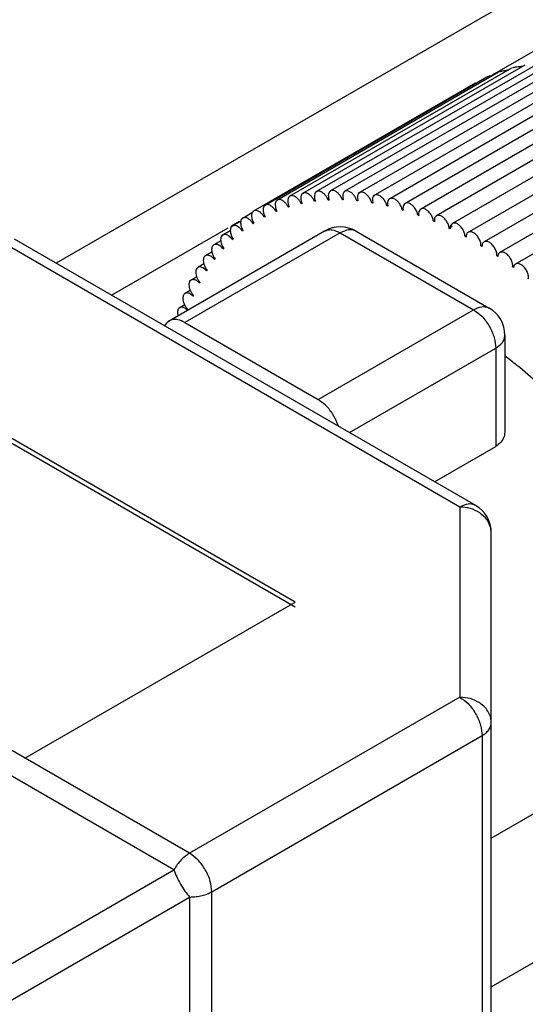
# Model space of a CAD drawing. Header units: millimetres. Extents: x -35 to 777, y -374 to 88.
# Tile 17 of 21: x 202 to 210, y 29 to 45. Entities that reach past the tile are written whole.
import ezdxf

# ---------------------------------------------------------------- set-up
doc = ezdxf.new("R2010")
doc.units = ezdxf.units.MM
doc.header["$LTSCALE"] = 0.173622
doc.layers.add('NoLayerName_001', color=7, linetype='Continuous')

# ---------------------------------------------------------------- blocks, each defined once
blk = doc.blocks.new('JZB_0003')
at = {"layer": 'NoLayerName_001', "color": 7, "linetype": 'Continuous', "lineweight": 25}
for p, q in [((24.918, 27.915), (21.376, 25.87)), ((25.144, 27.928), (21.608, 25.886)), ((25.374, 27.923), (21.827, 25.875)), ((25.635, 27.915), (22.044, 25.842)), ((24.285, 27.775), (20.751, 25.735)), ((24.488, 27.838), (20.952, 25.797)), ((24.7, 27.885), (21.16, 25.842)), ((25.879, 27.879), (22.284, 25.803)), ((26.131, 27.827), (22.525, 25.745)), ((26.387, 27.759), (22.779, 25.676)), ((20.375, 25.561), (23.916, 27.605)), ((20.558, 25.656), (24.097, 27.699)), ((26.647, 27.675), (23.028, 25.585)), ((26.909, 27.575), (23.283, 25.481)), ((27.172, 27.458), (23.549, 25.366)), ((27.432, 27.324), (23.778, 25.214)), ((27.703, 27.181), (24.054, 25.074)), ((27.968, 27.02), (24.295, 24.899)), ((28.229, 26.843), (24.545, 24.716)), ((21.368, 25.72), (21.353, 25.718)), ((21.587, 25.739), (21.572, 25.738)), ((21.812, 25.741), (21.797, 25.741)), ((22.044, 25.725), (22.028, 25.727)), ((22.035, 25.781), (22.044, 25.725)), ((22.274, 25.741), (22.28, 25.69)), ((20.753, 25.561), (20.741, 25.556)), ((20.95, 25.631), (20.937, 25.627)), ((21.155, 25.684), (21.141, 25.681)), ((22.28, 25.69), (22.264, 25.696)), ((22.519, 25.645), (22.505, 25.648)), ((22.516, 25.684), (22.519, 25.645)), ((22.749, 25.583), (22.764, 25.579)), ((22.762, 25.61), (22.764, 25.579)), ((20.027, 25.317), (20.18, 25.405)), ((20.2, 25.449), (20.366, 25.545)), ((20.565, 25.475), (20.553, 25.468)), ((22.996, 25.501), (23.012, 25.496)), ((23.011, 25.519), (23.012, 25.496)), ((23.262, 25.396), (23.246, 25.403)), ((23.262, 25.413), (23.262, 25.396)), ((21.514, 25.245), (19.028, 23.809)), ((19.867, 25.17), (20.012, 25.254)), ((20.216, 25.253), (20.206, 25.245)), ((20.386, 25.372), (20.374, 25.364)), ((22.014, 25.245), (24.135, 24.02)), ((23.547, 25.319), (23.497, 25.29)), ((23.514, 25.281), (23.498, 25.289)), ((23.514, 25.29), (23.514, 25.281)), ((23.668, 20.854), (16.324, 25.094)), ((23.92, 20.878), (16.574, 25.119)), ((21.764, 25.22), (19.289, 23.791)), ((19.86, 25.091), (19.749, 25.027)), ((20.057, 25.118), (20.047, 25.109)), ((21.764, 25.22), (23.885, 23.995)), ((23.767, 25.151), (23.75, 25.159)), ((19.908, 24.969), (19.898, 24.958)), ((24.02, 25.001), (24.003, 25.014)), ((19.721, 24.914), (19.617, 24.854)), ((19.77, 24.804), (19.761, 24.792)), ((24.272, 24.842), (24.256, 24.853)), ((19.592, 24.723), (19.496, 24.667)), ((19.643, 24.624), (19.635, 24.612)), ((24.524, 24.666), (24.507, 24.678)), ((19.477, 24.518), (19.356, 24.448)), ((19.374, 24.301), (19.281, 24.247)), ((19.528, 24.431), (19.52, 24.417)), ((19.424, 24.224), (19.418, 24.209)), ((19.286, 24.072), (19.197, 24.021)), ((19.333, 24.004), (19.328, 23.989)), ((21.41, 22.566), (23.885, 23.995)), ((19.172, 23.95), (19.179, 23.897)), ((19.289, 23.791), (21.41, 22.566)), ((21.046, 19.341), (13.703, 23.581)), ((24.385, 23.587), (24.385, 22.072)), ((21.046, 19.259), (13.703, 23.499)), ((21.91, 22.038), (24.239, 23.383)), ((24.239, 23.383), (24.239, 21.817)), ((19.364, 15.343), (6.778, 22.61)), ((19.114, 15.079), (6.528, 22.346)), ((23.266, 21.256), (24.239, 21.817)), ((23.668, 20.854), (23.668, 17.828)), ((24.168, 20.445), (24.159, 20.523)), ((24.168, 9.744), (24.168, 20.446)), ((16.743, 16.857), (21.046, 19.341)), ((23.668, 17.828), (19.364, 15.343)), ((24.168, 15.585), (27.42, 17.463)), ((19.718, 14.731), (24.021, 17.215)), ((24.021, 17.215), (24.021, 9.54)), ((13.872, 12.052), (19.114, 15.079)), ((14.122, 11.619), (19.364, 14.646)), ((19.364, 14.646), (19.364, 6.971)), ((19.718, 7.056), (19.718, 14.731)), ((24.168, 13.217), (25.052, 13.728))]:
    blk.add_line(p, q, dxfattribs=at)
for centre, start, end in [((21.764, 24.812), 59.9725, 120.0151), ((23.885, 23.587), 359.9436, 59.9725), ((23.668, 20.446), 0.1302, 59.9726)]:
    blk.add_arc(centre, 0.5, start, end, dxfattribs=at)
for points, knots in [([(24.301, 27.785), (24.317, 27.789), (24.346, 27.796), (24.394, 27.806), (24.426, 27.81), (24.445, 27.813)], [0, 0, 0, 0, 0.0496596, 0.0894005, 0.1468762, 0.1468762, 0.1468762, 0.1468762]), ([(24.506, 27.849), (24.523, 27.852), (24.552, 27.858), (24.603, 27.865), (24.645, 27.871), (24.675, 27.874), (24.683, 27.875)], [0, 0, 0, 0, 0.0506509, 0.0901719, 0.1531845, 0.1792522, 0.1792522, 0.1792522, 0.1792522]), ([(24.103, 27.705), (24.119, 27.709), (24.145, 27.718), (24.172, 27.723), (24.182, 27.726)], [0, 0, 0, 0, 0.05040381, 0.08221603, 0.08221603, 0.08221603, 0.08221603]), ([(21.386, 25.875), (21.382, 25.873), (21.369, 25.865), (21.352, 25.838), (21.353, 25.813), (21.351, 25.799)], [0, 0, 0, 0, 0.01233248, 0.04614289, 0.08757031, 0.08757031, 0.08757031, 0.08757031]), ([(21.572, 25.738), (21.564, 25.754), (21.551, 25.788), (21.517, 25.83), (21.481, 25.862), (21.443, 25.881), (21.409, 25.886), (21.392, 25.877), (21.386, 25.875)], [0, 0, 0, 0, 0.0547317, 0.1083467, 0.1578211, 0.2003436, 0.2355007, 0.2551203, 0.2551203, 0.2551203, 0.2551203]), ([(21.608, 25.886), (21.598, 25.875), (21.573, 25.856), (21.575, 25.824), (21.573, 25.81)], [0, 0, 0, 0, 0.04481185, 0.08701622, 0.08701622, 0.08701622, 0.08701622]), ([(21.797, 25.741), (21.79, 25.758), (21.777, 25.793), (21.744, 25.836), (21.707, 25.87), (21.668, 25.891), (21.633, 25.897), (21.615, 25.889), (21.608, 25.886)], [0, 0, 0, 0, 0.0555677, 0.1105567, 0.1616543, 0.2056958, 0.2419729, 0.2635532, 0.2635532, 0.2635532, 0.2635532]), ([(21.836, 25.88), (21.827, 25.869), (21.801, 25.85), (21.804, 25.818), (21.802, 25.804)], [0, 0, 0, 0, 0.04408502, 0.0870695, 0.0870695, 0.0870695, 0.0870695]), ([(22.028, 25.727), (22.021, 25.744), (22.009, 25.78), (21.976, 25.825), (21.939, 25.861), (21.9, 25.884), (21.863, 25.891), (21.844, 25.883), (21.836, 25.88)], [0, 0, 0, 0, 0.0563033, 0.1126137, 0.1653246, 0.2109041, 0.2483325, 0.2718858, 0.2718858, 0.2718858, 0.2718858]), ([(22.264, 25.696), (22.261, 25.705), (22.257, 25.723), (22.24, 25.758), (22.214, 25.797), (22.176, 25.835), (22.137, 25.86), (22.098, 25.868), (22.078, 25.859), (22.07, 25.857)], [0, 0, 0, 0, 0.0282462, 0.0570442, 0.1146184, 0.1689283, 0.2160618, 0.2546717, 0.2802103, 0.2802103, 0.2802103, 0.2802103]), ([(20.761, 25.74), (20.757, 25.736), (20.744, 25.727), (20.728, 25.7), (20.728, 25.676), (20.726, 25.664)], [0, 0, 0, 0, 0.01615911, 0.0485486, 0.08685095, 0.08685095, 0.08685095, 0.08685095]), ([(20.937, 25.627), (20.928, 25.641), (20.913, 25.671), (20.879, 25.707), (20.844, 25.734), (20.808, 25.749), (20.779, 25.749), (20.765, 25.741), (20.761, 25.74)], [0, 0, 0, 0, 0.0510739, 0.1004211, 0.1452367, 0.183263, 0.2149553, 0.2287997, 0.2287997, 0.2287997, 0.2287997]), ([(20.962, 25.802), (20.958, 25.799), (20.944, 25.791), (20.928, 25.764), (20.929, 25.739), (20.927, 25.726)], [0, 0, 0, 0, 0.01489746, 0.04770831, 0.08758537, 0.08758537, 0.08758537, 0.08758537]), ([(20.927, 25.726), (20.929, 25.71), (20.93, 25.677), (20.945, 25.647), (20.95, 25.631)], [0, 0, 0, 0, 0.04680076, 0.09841748, 0.09841748, 0.09841748, 0.09841748]), ([(21.141, 25.681), (21.133, 25.696), (21.118, 25.728), (21.085, 25.765), (21.049, 25.794), (21.012, 25.81), (20.981, 25.811), (20.966, 25.804), (20.962, 25.802)], [0, 0, 0, 0, 0.0527743, 0.1035021, 0.1497148, 0.1892658, 0.2222778, 0.2380062, 0.2380062, 0.2380062, 0.2380062]), ([(21.17, 25.847), (21.166, 25.844), (21.153, 25.836), (21.137, 25.809), (21.137, 25.784), (21.135, 25.771)], [0, 0, 0, 0, 0.01361345, 0.04692572, 0.08757791, 0.08757791, 0.08757791, 0.08757791]), ([(21.135, 25.771), (21.137, 25.757), (21.138, 25.726), (21.15, 25.699), (21.155, 25.684)], [0, 0, 0, 0, 0.04277489, 0.08980922, 0.08980922, 0.08980922, 0.08980922]), ([(21.353, 25.718), (21.345, 25.734), (21.331, 25.766), (21.297, 25.806), (21.261, 25.836), (21.224, 25.854), (21.191, 25.857), (21.176, 25.849), (21.17, 25.847)], [0, 0, 0, 0, 0.0537989, 0.1059916, 0.1538362, 0.1948609, 0.2289294, 0.2465984, 0.2465984, 0.2465984, 0.2465984]), ([(21.351, 25.799), (21.352, 25.786), (21.353, 25.759), (21.363, 25.733), (21.368, 25.72)], [0, 0, 0, 0, 0.03878008, 0.081253, 0.081253, 0.081253, 0.081253]), ([(21.573, 25.81), (21.574, 25.798), (21.575, 25.774), (21.583, 25.751), (21.587, 25.739)], [0, 0, 0, 0, 0.03481599, 0.07276201, 0.07276201, 0.07276201, 0.07276201]), ([(21.802, 25.804), (21.803, 25.794), (21.803, 25.772), (21.81, 25.751), (21.812, 25.741)], [0, 0, 0, 0, 0.03088309, 0.06435021, 0.06435021, 0.06435021, 0.06435021]), ([(22.07, 25.857), (22.061, 25.846), (22.042, 25.833), (22.036, 25.803), (22.036, 25.789), (22.035, 25.781)], [0, 0, 0, 0, 0.04335977, 0.06391905, 0.08736952, 0.08736952, 0.08736952, 0.08736952]), ([(22.308, 25.817), (22.299, 25.806), (22.281, 25.793), (22.274, 25.763), (22.274, 25.749), (22.274, 25.741)], [0, 0, 0, 0, 0.04263801, 0.06352496, 0.08744954, 0.08744954, 0.08744954, 0.08744954]), ([(22.505, 25.648), (22.502, 25.657), (22.498, 25.676), (22.482, 25.711), (22.457, 25.752), (22.419, 25.792), (22.378, 25.818), (22.338, 25.829), (22.317, 25.819), (22.308, 25.817)], [0, 0, 0, 0, 0.0284196, 0.0575796, 0.1163563, 0.1722473, 0.2209481, 0.2607685, 0.2883044, 0.2883044, 0.2883044, 0.2883044]), ([(22.551, 25.76), (22.542, 25.749), (22.523, 25.736), (22.516, 25.707), (22.517, 25.692), (22.516, 25.684)], [0, 0, 0, 0, 0.04192211, 0.06313374, 0.0875338, 0.0875338, 0.0875338, 0.0875338]), ([(22.749, 25.583), (22.747, 25.592), (22.743, 25.611), (22.728, 25.648), (22.703, 25.69), (22.665, 25.732), (22.624, 25.76), (22.583, 25.772), (22.56, 25.762), (22.551, 25.76)], [0, 0, 0, 0, 0.0285357, 0.0580083, 0.1179231, 0.1753743, 0.2256533, 0.266712, 0.2962567, 0.2962567, 0.2962567, 0.2962567]), ([(20.385, 25.566), (20.381, 25.562), (20.367, 25.552), (20.352, 25.525), (20.352, 25.502), (20.35, 25.49)], [0, 0, 0, 0, 0.01876534, 0.05011915, 0.08697873, 0.08697873, 0.08697873, 0.08697873]), ([(20.553, 25.468), (20.544, 25.482), (20.527, 25.509), (20.494, 25.541), (20.461, 25.563), (20.423, 25.579), (20.398, 25.569), (20.385, 25.566)], [0, 0, 0, 0, 0.0486756, 0.094906, 0.1364596, 0.1717038, 0.2110988, 0.2110988, 0.2110988, 0.2110988]), ([(20.569, 25.661), (20.564, 25.657), (20.551, 25.648), (20.536, 25.621), (20.536, 25.598), (20.534, 25.585)], [0, 0, 0, 0, 0.01745963, 0.04933379, 0.08692006, 0.08692006, 0.08692006, 0.08692006]), ([(20.534, 25.585), (20.537, 25.567), (20.538, 25.528), (20.557, 25.493), (20.565, 25.475)], [0, 0, 0, 0, 0.05495, 0.1157405, 0.1157405, 0.1157405, 0.1157405]), ([(20.741, 25.556), (20.732, 25.57), (20.716, 25.598), (20.682, 25.632), (20.648, 25.657), (20.613, 25.671), (20.585, 25.67), (20.572, 25.663), (20.569, 25.661)], [0, 0, 0, 0, 0.0499118, 0.0977138, 0.1408939, 0.1775148, 0.20825, 0.2201698, 0.2201698, 0.2201698, 0.2201698]), ([(20.726, 25.664), (20.729, 25.647), (20.73, 25.611), (20.747, 25.578), (20.753, 25.561)], [0, 0, 0, 0, 0.0508587, 0.1070653, 0.1070653, 0.1070653, 0.1070653]), ([(22.797, 25.686), (22.788, 25.676), (22.77, 25.663), (22.762, 25.633), (22.763, 25.618), (22.762, 25.61)], [0, 0, 0, 0, 0.04121072, 0.06274516, 0.08762464, 0.08762464, 0.08762464, 0.08762464]), ([(22.996, 25.501), (22.994, 25.511), (22.992, 25.53), (22.978, 25.567), (22.953, 25.611), (22.915, 25.655), (22.873, 25.685), (22.831, 25.698), (22.807, 25.689), (22.797, 25.686)], [0, 0, 0, 0, 0.0285943, 0.0583287, 0.1193129, 0.1782997, 0.230165, 0.2724893, 0.3040564, 0.3040564, 0.3040564, 0.3040564]), ([(23.046, 25.596), (23.037, 25.586), (23.018, 25.573), (23.011, 25.543), (23.011, 25.528), (23.011, 25.519)], [0, 0, 0, 0, 0.04050464, 0.06235991, 0.08772275, 0.08772275, 0.08772275, 0.08772275]), ([(23.246, 25.403), (23.244, 25.413), (23.242, 25.432), (23.229, 25.47), (23.205, 25.515), (23.167, 25.561), (23.125, 25.593), (23.081, 25.608), (23.057, 25.598), (23.046, 25.596)], [0, 0, 0, 0, 0.0285962, 0.0585406, 0.1205215, 0.1810147, 0.2344711, 0.2780867, 0.3116895, 0.3116895, 0.3116895, 0.3116895]), ([(20.211, 25.455), (20.206, 25.45), (20.192, 25.441), (20.178, 25.413), (20.178, 25.391), (20.176, 25.379)], [0, 0, 0, 0, 0.02007546, 0.05090365, 0.08702673, 0.08702673, 0.08702673, 0.08702673]), ([(20.374, 25.364), (20.365, 25.377), (20.349, 25.403), (20.316, 25.433), (20.282, 25.454), (20.246, 25.467), (20.223, 25.457), (20.211, 25.455)], [0, 0, 0, 0, 0.0473715, 0.0920094, 0.1319502, 0.1658494, 0.2025342, 0.2025342, 0.2025342, 0.2025342]), ([(20.35, 25.49), (20.353, 25.471), (20.355, 25.428), (20.377, 25.392), (20.386, 25.372)], [0, 0, 0, 0, 0.0590764, 0.1244311, 0.1244311, 0.1244311, 0.1244311]), ([(23.296, 25.489), (23.287, 25.479), (23.269, 25.467), (23.262, 25.437), (23.262, 25.421), (23.262, 25.413)], [0, 0, 0, 0, 0.03980428, 0.06197846, 0.08782887, 0.08782887, 0.08782887, 0.08782887]), ([(23.498, 25.289), (23.496, 25.299), (23.495, 25.318), (23.483, 25.357), (23.459, 25.403), (23.422, 25.451), (23.379, 25.484), (23.334, 25.501), (23.308, 25.491), (23.296, 25.489)], [0, 0, 0, 0, 0.028543, 0.0586449, 0.1215466, 0.1835138, 0.2385633, 0.2834948, 0.3191475, 0.3191475, 0.3191475, 0.3191475]), ([(20.047, 25.327), (20.042, 25.323), (20.027, 25.313), (20.014, 25.285), (20.014, 25.263), (20.012, 25.251)], [0, 0, 0, 0, 0.02138763, 0.0516846, 0.08706419, 0.08706419, 0.08706419, 0.08706419]), ([(20.012, 25.251), (20.013, 25.241), (20.014, 25.218), (20.024, 25.184), (20.037, 25.15), (20.051, 25.129), (20.057, 25.118)], [0, 0, 0, 0, 0.0324388, 0.067632, 0.104574, 0.1421557, 0.1421557, 0.1421557, 0.1421557]), ([(20.206, 25.245), (20.196, 25.257), (20.179, 25.281), (20.147, 25.31), (20.114, 25.329), (20.079, 25.34), (20.058, 25.33), (20.047, 25.327)], [0, 0, 0, 0, 0.0460052, 0.0890344, 0.1273795, 0.1599676, 0.1939671, 0.1939671, 0.1939671, 0.1939671]), ([(20.176, 25.379), (20.177, 25.369), (20.178, 25.347), (20.187, 25.316), (20.199, 25.283), (20.211, 25.263), (20.216, 25.253)], [0, 0, 0, 0, 0.0304583, 0.0634169, 0.0980489, 0.1334365, 0.1334365, 0.1334365, 0.1334365]), ([(21.514, 25.245), (21.532, 25.251), (21.57, 25.27), (21.66, 25.27), (21.72, 25.235), (21.764, 25.22)], [0, 0, 0, 0, 0.0600964, 0.123437, 0.2616271, 0.2616271, 0.2616271, 0.2616271]), ([(22.013, 25.245), (22.009, 25.247), (21.974, 25.266), (21.881, 25.278), (21.808, 25.235), (21.764, 25.22)], [0, 0, 0, 0, 0.0132521, 0.1183366, 0.2597717, 0.2597717, 0.2597717, 0.2597717]), ([(23.549, 25.366), (23.54, 25.357), (23.522, 25.344), (23.514, 25.315), (23.514, 25.299), (23.514, 25.29)], [0, 0, 0, 0, 0.03909801, 0.06159564, 0.08795286, 0.08795286, 0.08795286, 0.08795286]), ([(23.743, 25.208), (23.733, 25.23), (23.718, 25.274), (23.677, 25.324), (23.635, 25.36), (23.588, 25.379), (23.561, 25.369), (23.549, 25.366)], [0, 0, 0, 0, 0.0724767, 0.1358779, 0.1925194, 0.2387926, 0.2765175, 0.2765175, 0.2765175, 0.2765175]), ([(24.003, 25.014), (24.003, 25.023), (24.003, 25.043), (23.996, 25.072), (23.985, 25.102), (23.965, 25.14), (23.933, 25.183), (23.89, 25.22), (23.843, 25.241), (23.814, 25.23), (23.801, 25.228)], [0, 0, 0, 0, 0.028349, 0.0586732, 0.090588, 0.1234108, 0.1882991, 0.2465533, 0.294144, 0.3334769, 0.3334769, 0.3334769, 0.3334769]), ([(19.893, 25.185), (19.887, 25.18), (19.873, 25.169), (19.86, 25.142), (19.859, 25.12), (19.858, 25.109)], [0, 0, 0, 0, 0.02270033, 0.05246046, 0.08709229, 0.08709229, 0.08709229, 0.08709229]), ([(19.858, 25.109), (19.859, 25.097), (19.86, 25.073), (19.871, 25.038), (19.886, 25.002), (19.901, 24.98), (19.908, 24.969)], [0, 0, 0, 0, 0.0344284, 0.0718687, 0.111112, 0.1508342, 0.1508342, 0.1508342, 0.1508342]), ([(20.047, 25.109), (20.037, 25.12), (20.02, 25.144), (19.988, 25.17), (19.956, 25.187), (19.923, 25.197), (19.903, 25.187), (19.893, 25.185)], [0, 0, 0, 0, 0.0445824, 0.0859913, 0.122761, 0.1540735, 0.1854122, 0.1854122, 0.1854122, 0.1854122]), ([(23.75, 25.159), (23.749, 25.169), (23.749, 25.185), (23.745, 25.201), (23.743, 25.208)], [0, 0, 0, 0, 0.02843621, 0.04984293, 0.04984293, 0.04984293, 0.04984293]), ([(23.801, 25.228), (23.796, 25.224), (23.785, 25.217), (23.774, 25.199), (23.766, 25.177), (23.767, 25.16), (23.767, 25.151)], [0, 0, 0, 0, 0.01927945, 0.03953301, 0.06243977, 0.08938816, 0.08938816, 0.08938816, 0.08938816]), ([(24.256, 24.853), (24.256, 24.862), (24.257, 24.882), (24.251, 24.911), (24.241, 24.941), (24.221, 24.98), (24.196, 25.016), (24.167, 25.046), (24.144, 25.063), (24.121, 25.075), (24.091, 25.085), (24.069, 25.077), (24.054, 25.075)], [0, 0, 0, 0, 0.0278544, 0.057889, 0.0897472, 0.122736, 0.1885054, 0.2195556, 0.2482644, 0.2742157, 0.2975876, 0.3409627, 0.3409627, 0.3409627, 0.3409627]), ([(19.75, 25.027), (19.744, 25.021), (19.729, 25.011), (19.717, 24.983), (19.716, 24.962), (19.715, 24.951)], [0, 0, 0, 0, 0.02401169, 0.05322866, 0.08710899, 0.08710899, 0.08710899, 0.08710899]), ([(19.715, 24.951), (19.716, 24.939), (19.717, 24.913), (19.729, 24.876), (19.746, 24.838), (19.762, 24.815), (19.77, 24.804)], [0, 0, 0, 0, 0.036426, 0.0761236, 0.1176546, 0.1594542, 0.1594542, 0.1594542, 0.1594542]), ([(19.898, 24.958), (19.889, 24.969), (19.872, 24.991), (19.84, 25.015), (19.809, 25.031), (19.777, 25.038), (19.759, 25.029), (19.75, 25.027)], [0, 0, 0, 0, 0.0431096, 0.0828919, 0.1181103, 0.1481849, 0.1768879, 0.1768879, 0.1768879, 0.1768879]), ([(24.054, 25.075), (24.05, 25.072), (24.039, 25.065), (24.028, 25.049), (24.02, 25.026), (24.02, 25.01), (24.02, 25.001)], [0, 0, 0, 0, 0.01610353, 0.03625565, 0.05903218, 0.08599127, 0.08599127, 0.08599127, 0.08599127]), ([(19.617, 24.854), (19.611, 24.848), (19.596, 24.838), (19.584, 24.81), (19.584, 24.789), (19.582, 24.778)], [0, 0, 0, 0, 0.02532118, 0.05398936, 0.08711745, 0.08711745, 0.08711745, 0.08711745]), ([(19.582, 24.778), (19.584, 24.765), (19.585, 24.738), (19.599, 24.699), (19.617, 24.659), (19.635, 24.636), (19.643, 24.624)], [0, 0, 0, 0, 0.0384283, 0.0803894, 0.1241885, 0.1679935, 0.1679935, 0.1679935, 0.1679935]), ([(19.761, 24.792), (19.751, 24.802), (19.735, 24.823), (19.704, 24.845), (19.673, 24.859), (19.643, 24.865), (19.626, 24.857), (19.617, 24.854)], [0, 0, 0, 0, 0.0415935, 0.0797478, 0.1134426, 0.1423184, 0.1684096, 0.1684096, 0.1684096, 0.1684096]), ([(24.306, 24.906), (24.299, 24.9), (24.284, 24.891), (24.274, 24.866), (24.274, 24.85), (24.272, 24.842)], [0, 0, 0, 0, 0.02883221, 0.05054758, 0.07617765, 0.07617765, 0.07617765, 0.07617765]), ([(24.507, 24.678), (24.508, 24.687), (24.51, 24.705), (24.505, 24.734), (24.496, 24.764), (24.478, 24.804), (24.454, 24.84), (24.426, 24.871), (24.404, 24.89), (24.38, 24.903), (24.348, 24.916), (24.323, 24.908), (24.306, 24.906)], [0, 0, 0, 0, 0.0269469, 0.0561959, 0.0874503, 0.1200498, 0.1857521, 0.21713, 0.2463872, 0.2730319, 0.297119, 0.3475417, 0.3475417, 0.3475417, 0.3475417]), ([(19.497, 24.667), (19.49, 24.661), (19.475, 24.65), (19.464, 24.622), (19.463, 24.602), (19.462, 24.591)], [0, 0, 0, 0, 0.02659973, 0.05471353, 0.08708954, 0.08708954, 0.08708954, 0.08708954]), ([(19.635, 24.612), (19.625, 24.621), (19.609, 24.641), (19.578, 24.661), (19.548, 24.673), (19.52, 24.678), (19.504, 24.67), (19.497, 24.667)], [0, 0, 0, 0, 0.0400415, 0.0765722, 0.1087748, 0.1364927, 0.1600244, 0.1600244, 0.1600244, 0.1600244]), ([(24.557, 24.724), (24.551, 24.719), (24.538, 24.711), (24.527, 24.689), (24.526, 24.674), (24.524, 24.666)], [0, 0, 0, 0, 0.02363052, 0.04474757, 0.06962788, 0.06962788, 0.06962788, 0.06962788]), ([(24.757, 24.488), (24.758, 24.497), (24.761, 24.515), (24.757, 24.544), (24.749, 24.573), (24.733, 24.613), (24.71, 24.65), (24.682, 24.683), (24.66, 24.702), (24.637, 24.717), (24.608, 24.729), (24.579, 24.733), (24.562, 24.725), (24.557, 24.724)], [0, 0, 0, 0, 0.0261982, 0.0548206, 0.0856319, 0.1179949, 0.1838602, 0.2156223, 0.2454399, 0.2727728, 0.2975851, 0.3400749, 0.3547906, 0.3547906, 0.3547906, 0.3547906]), ([(19.388, 24.466), (19.381, 24.46), (19.366, 24.449), (19.355, 24.42), (19.354, 24.401), (19.353, 24.39)], [0, 0, 0, 0, 0.02793164, 0.05548621, 0.08711214, 0.08711214, 0.08711214, 0.08711214]), ([(19.52, 24.417), (19.511, 24.426), (19.494, 24.444), (19.465, 24.463), (19.436, 24.473), (19.409, 24.476), (19.394, 24.469), (19.388, 24.466)], [0, 0, 0, 0, 0.0384608, 0.0733779, 0.1041234, 0.1307255, 0.1516644, 0.1516644, 0.1516644, 0.1516644]), ([(19.462, 24.591), (19.463, 24.578), (19.465, 24.549), (19.479, 24.508), (19.499, 24.467), (19.519, 24.443), (19.528, 24.431)], [0, 0, 0, 0, 0.0404339, 0.0846619, 0.1307042, 0.1764341, 0.1764341, 0.1764341, 0.1764341]), ([(19.353, 24.39), (19.355, 24.376), (19.356, 24.346), (19.372, 24.303), (19.394, 24.26), (19.415, 24.236), (19.424, 24.224)], [0, 0, 0, 0, 0.0424405, 0.0889353, 0.1371903, 0.1847563, 0.1847563, 0.1847563, 0.1847563]), ([(19.291, 24.252), (19.284, 24.246), (19.268, 24.234), (19.258, 24.206), (19.257, 24.186), (19.256, 24.176)], [0, 0, 0, 0, 0.02926727, 0.0562565, 0.08713168, 0.08713168, 0.08713168, 0.08713168]), ([(19.256, 24.176), (19.258, 24.162), (19.26, 24.13), (19.277, 24.085), (19.3, 24.041), (19.323, 24.016), (19.333, 24.004)], [0, 0, 0, 0, 0.0444503, 0.0932105, 0.1436426, 0.1929487, 0.1929487, 0.1929487, 0.1929487]), ([(19.418, 24.209), (19.409, 24.218), (19.392, 24.234), (19.363, 24.251), (19.335, 24.26), (19.31, 24.262), (19.296, 24.255), (19.291, 24.252)], [0, 0, 0, 0, 0.0368587, 0.0701775, 0.0995039, 0.125033, 0.1433932, 0.1433932, 0.1433932, 0.1433932]), ([(19.206, 24.026), (19.199, 24.019), (19.183, 24.007), (19.173, 23.978), (19.173, 23.96), (19.172, 23.95)], [0, 0, 0, 0, 0.03060677, 0.0570248, 0.08714864, 0.08714864, 0.08714864, 0.08714864]), ([(19.328, 23.989), (19.319, 23.996), (19.302, 24.012), (19.274, 24.027), (19.247, 24.034), (19.223, 24.034), (19.211, 24.028), (19.206, 24.026)], [0, 0, 0, 0, 0.035243, 0.0669843, 0.0949334, 0.1194333, 0.1352277, 0.1352277, 0.1352277, 0.1352277]), ([(23.885, 23.995), (23.929, 24.011), (24.003, 24.054), (24.096, 24.041), (24.131, 24.022), (24.135, 24.02)], [0, 0, 0, 0, 0.1414357, 0.2465202, 0.2605823, 0.2605823, 0.2605823, 0.2605823]), ([(23.885, 23.995), (23.928, 23.96), (24.003, 23.912), (24.081, 23.816), (24.137, 23.732), (24.182, 23.642), (24.226, 23.527), (24.23, 23.438), (24.239, 23.383)], [0, 0, 0, 0, 0.1664672, 0.2642026, 0.3668403, 0.469478, 0.5672134, 0.7336806, 0.7336806, 0.7336806, 0.7336806]), ([(19.289, 23.791), (19.252, 23.806), (19.202, 23.837), (19.122, 23.84), (19.071, 23.836), (19.044, 23.819), (19.036, 23.815)], [0, 0, 0, 0, 0.1195969, 0.1694152, 0.2390077, 0.2651427, 0.2651427, 0.2651427, 0.2651427]), ([(19.036, 23.815), (19.019, 23.799), (18.989, 23.779), (18.973, 23.747), (18.967, 23.738)], [0, 0, 0, 0, 0.0707322, 0.1047311, 0.1047311, 0.1047311, 0.1047311]), ([(24.239, 23.383), (24.274, 23.413), (24.333, 23.447), (24.379, 23.525), (24.381, 23.567), (24.385, 23.586)], [0, 0, 0, 0, 0.13819, 0.2015305, 0.2610018, 0.2610018, 0.2610018, 0.2610018]), ([(27.42, 17.463), (27.399, 17.74), (27.384, 18.322), (27.161, 19.198), (26.838, 20.089), (26.401, 20.957), (25.87, 21.769), (25.264, 22.493), (24.754, 22.975), (24.45, 23.206), (24.387, 23.255)], [0, 0, 0, 0, 0.833395, 1.739698, 2.695356, 3.673386, 4.64778, 5.597974, 6.50378, 6.743778, 6.743778, 6.743778, 6.743778]), ([(21.732, 22.141), (21.726, 22.158), (21.702, 22.226), (21.64, 22.346), (21.539, 22.479), (21.447, 22.538), (21.41, 22.566)], [0, 0, 0, 0, 0.0528968, 0.217633, 0.4045801, 0.543627, 0.543627, 0.543627, 0.543627]), ([(24.385, 22.067), (24.38, 22.037), (24.378, 21.971), (24.323, 21.881), (24.265, 21.84), (24.239, 21.817)], [0, 0, 0, 0, 0.0896303, 0.1973737, 0.3012389, 0.3012389, 0.3012389, 0.3012389]), ([(23.918, 20.879), (23.913, 20.881), (23.879, 20.901), (23.786, 20.913), (23.712, 20.87), (23.668, 20.854)], [0, 0, 0, 0, 0.014062, 0.1191469, 0.260583, 0.260583, 0.260583, 0.260583]), ([(23.984, 20.762), (23.934, 20.785), (23.837, 20.847), (23.723, 20.847), (23.668, 20.854)], [0, 0, 0, 0, 0.1659832, 0.3328628, 0.3328628, 0.3328628, 0.3328628]), ([(24.159, 20.523), (24.139, 20.565), (24.112, 20.667), (24.023, 20.725), (23.984, 20.762)], [0, 0, 0, 0, 0.1392158, 0.3017844, 0.3017844, 0.3017844, 0.3017844]), ([(23.668, 17.828), (23.711, 17.793), (23.786, 17.745), (23.864, 17.649), (23.92, 17.565), (23.964, 17.474), (24.009, 17.359), (24.013, 17.27), (24.021, 17.215)], [0, 0, 0, 0, 0.1664837, 0.2642248, 0.3668647, 0.4695003, 0.5672301, 0.7336809, 0.7336809, 0.7336809, 0.7336809]), ([(23.984, 17.736), (23.934, 17.759), (23.837, 17.82), (23.723, 17.82), (23.668, 17.828)], [0, 0, 0, 0, 0.1659837, 0.3328638, 0.3328638, 0.3328638, 0.3328638]), ([(24.168, 17.419), (24.165, 17.446), (24.163, 17.503), (24.127, 17.587), (24.07, 17.671), (24.012, 17.712), (23.984, 17.736)], [0, 0, 0, 0, 0.0801532, 0.1697999, 0.2699248, 0.3801323, 0.3801323, 0.3801323, 0.3801323]), ([(24.021, 17.215), (24.041, 17.229), (24.081, 17.253), (24.127, 17.302), (24.162, 17.358), (24.164, 17.4), (24.168, 17.419)], [0, 0, 0, 0, 0.0711206, 0.138879, 0.2022207, 0.2623196, 0.2623196, 0.2623196, 0.2623196]), ([(19.364, 15.343), (19.342, 15.328), (19.293, 15.298), (19.228, 15.235), (19.166, 15.163), (19.132, 15.107), (19.114, 15.079)], [0, 0, 0, 0, 0.0812965, 0.1718533, 0.2685654, 0.3672373, 0.3672373, 0.3672373, 0.3672373]), ([(19.718, 14.731), (19.71, 14.786), (19.705, 14.875), (19.661, 14.99), (19.616, 15.08), (19.56, 15.164), (19.483, 15.26), (19.408, 15.309), (19.364, 15.343)], [0, 0, 0, 0, 0.1664872, 0.2642366, 0.3668889, 0.4695398, 0.5672852, 0.7337597, 0.7337597, 0.7337597, 0.7337597]), ([(19.114, 15.079), (19.129, 15.042), (19.158, 14.964), (19.219, 14.851), (19.286, 14.742), (19.34, 14.678), (19.365, 14.646)], [0, 0, 0, 0, 0.1195749, 0.2513863, 0.3831976, 0.5027725, 0.5027725, 0.5027725, 0.5027725]), ([(19.364, 14.646), (19.399, 14.648), (19.466, 14.649), (19.561, 14.668), (19.646, 14.693), (19.695, 14.719), (19.718, 14.731)], [0, 0, 0, 0, 0.1026392, 0.200375, 0.2893222, 0.3672387, 0.3672387, 0.3672387, 0.3672387])]:
    blk.add_open_spline(points, degree=3, knots=knots, dxfattribs=at)

msp = doc.modelspace()

# ---------------------------------------------------------------- linework, layer by layer
at = {"layer": 'NoLayerName_001', "color": 7, "linetype": 'Continuous', "lineweight": 25}
for p, q in [((227.0812, 54.6845), (202.8528, 40.6962)), ((228.5812, 54.5359), (209.7926, 43.6883)), ((203.7314, 40.1889), (205.587, 41.2602)), ((205.6432, 41.2926), (205.7678, 41.3646))]:
    msp.add_line(p, q, dxfattribs=at)

# ---------------------------------------------------------------- block references
at = {"layer": 'NoLayerName_001', "color": 0}
msp.add_blockref('JZB_0003', (185.6108, 15.9627), dxfattribs=at)

doc.saveas('drawing.dxf')
